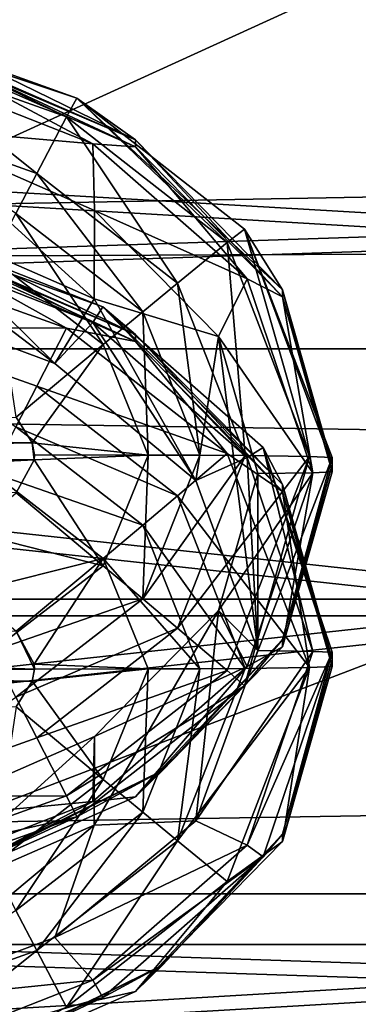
# Model space of a CAD drawing. Header units: metres. Extents: x -1204 to 0, y -809 to 0.
# Tile 25 of 135: x -891.61 to -882.51, y -158.32 to -131.85. Entities that reach past the tile are written whole.
import ezdxf

# ---------------------------------------------------------------- set-up
doc = ezdxf.new("R2010")
doc.units = ezdxf.units.M

msp = doc.modelspace()

# ---------------------------------------------------------------- linework, layer by layer
at = {"layer": 'top0123410'}
for points in [[(-86.644287, -134.744339, 2135.108154), (-73.120026, -110.688354, 2118.26416), (-1125.842896, -120.685265, 2125.263916)], [(-86.644287, -134.744339, 2135.108154), (-1125.842896, -120.685265, 2125.263916), (-1114.374756, -139.161072, 2138.200928)], [(-1123.930176, -122.44268, 2122.832275), (-80.112152, -122.44268, 2122.832275), (-1112.71814, -140.701401, 2135.617188)], [(-80.112152, -122.44268, 2122.832275), (-91.324203, -140.701401, 2135.617188), (-1112.71814, -140.701401, 2135.617188)], [(-102.716942, -155.356339, 2149.541016), (-86.644287, -134.744339, 2135.108154), (-1114.374756, -139.161072, 2138.200928)], [(-102.716942, -155.356339, 2149.541016), (-1114.374756, -139.161072, 2138.200928), (-1101.325439, -155.356339, 2149.541016)], [(-1112.71814, -140.701401, 2135.617188), (-91.324203, -140.701401, 2135.617188), (-1099.933228, -156.713867, 2146.829102)], [(-91.324203, -140.701401, 2135.617188), (-104.1091, -156.713867, 2146.829102), (-1099.933228, -156.713867, 2146.829102)], [(-120.913994, -171.980591, 2161.181396), (-1101.325439, -155.356339, 2149.541016), (-1086.915405, -168.997421, 2159.092529)], [(-120.913994, -171.980591, 2161.181396), (-102.716942, -155.356339, 2149.541016), (-1101.325439, -155.356339, 2149.541016)], [(-1099.933228, -156.713867, 2146.829102), (-104.1091, -156.713867, 2146.829102), (-1085.794189, -170.206116, 2156.276611)], [(-104.1091, -156.713867, 2146.829102), (-118.248085, -170.206116, 2156.276611), (-1085.794189, -170.206116, 2156.276611)]]:
    msp.add_3dface(points, dxfattribs=at)
at = {"layer": 'top0123412'}
for points in [[(-890.349304, -134.470612, 1299.411255), (-895.198975, -132.742081, 1299.42627), (-895.038513, -132.183487, 1302.485718)], [(-890.068115, -133.960632, 1302.470215), (-890.349304, -134.470612, 1299.411255), (-895.038513, -132.183487, 1302.485718)], [(-890.068115, -133.960632, 1302.470215), (-895.038513, -132.183487, 1302.485718), (-894.903564, -132.359589, 1319.182861)], [(-888.492554, -135.080811, 1324.461304), (-890.068115, -133.960632, 1302.470215), (-894.903564, -132.359589, 1319.182861)], [(-894.903564, -132.359589, 1319.182861), (-892.70813, -133.028549, 1324.479248), (-888.492554, -135.080811, 1324.461304)], [(-891.149719, -135.989609, 1296.795532), (-895.572937, -134.415665, 1296.809204), (-895.198975, -132.742081, 1299.42627)], [(-890.349304, -134.470612, 1299.411255), (-891.149719, -135.989609, 1296.795532), (-895.198975, -132.742081, 1299.42627)], [(-894.176331, -132.776703, 1346.4823), (-894.750854, -133.188995, 1349.307251), (-889.638123, -135.193909, 1349.289795)], [(-892.70813, -133.028549, 1324.479248), (-894.176819, -132.623489, 1328.940918), (-888.492554, -135.080811, 1324.461304)], [(-894.176819, -132.623489, 1328.940918), (-888.492126, -135.273102, 1346.460449), (-888.492554, -135.080811, 1324.461304)], [(-888.492126, -135.273102, 1346.460449), (-894.176819, -132.623489, 1328.940918), (-894.176331, -132.776703, 1346.4823)], [(-888.492126, -135.273102, 1346.460449), (-894.176331, -132.776703, 1346.4823), (-889.638123, -135.193909, 1349.289795)], [(-889.638123, -135.193909, 1349.289795), (-894.750854, -133.188995, 1349.307251), (-894.688538, -134.756134, 1351.756714)], [(-886.02771, -137.845291, 1299.381714), (-890.349304, -134.470612, 1299.411255), (-890.068115, -133.960632, 1302.470215)], [(-885.561035, -137.485306, 1302.439453), (-886.02771, -137.845291, 1299.381714), (-890.068115, -133.960632, 1302.470215)], [(-885.561035, -137.485306, 1302.439453), (-890.068115, -133.960632, 1302.470215), (-884.541626, -139.114151, 1324.426147)], [(-890.068115, -133.960632, 1302.470215), (-888.492554, -135.080811, 1324.461304), (-884.541626, -139.114151, 1324.426147)], [(-891.149719, -135.989609, 1296.795532), (-891.710693, -137.061432, 1295.788818), (-895.572937, -134.415665, 1296.809204)], [(-887.361938, -138.935043, 1296.769775), (-891.149719, -135.989609, 1296.795532), (-890.349304, -134.470612, 1299.411255)], [(-886.02771, -137.845291, 1299.381714), (-887.361938, -138.935043, 1296.769775), (-890.349304, -134.470612, 1299.411255)], [(-889.601807, -139.3629, 1624.435425), (-889.600891, -136.983719, 1351.737305), (-894.688538, -134.756134, 1351.756714)], [(-889.601807, -139.3629, 1624.435425), (-894.688538, -134.756134, 1351.756714), (-894.687256, -137.13623, 1624.454834)], [(-889.638123, -135.193909, 1349.289795), (-894.688538, -134.756134, 1351.756714), (-889.600891, -136.983719, 1351.737305)], [(-888.492126, -135.273102, 1346.460449), (-889.638123, -135.193909, 1349.289795), (-885.494568, -138.820496, 1349.258179)], [(-885.494568, -138.820496, 1349.258179), (-889.638123, -135.193909, 1349.289795), (-889.600891, -136.983719, 1351.737305)], [(-884.541626, -139.114151, 1324.426147), (-888.492554, -135.080811, 1324.461304), (-884.541626, -139.305984, 1346.425293)], [(-888.492554, -135.080811, 1324.461304), (-888.492126, -135.273102, 1346.460449), (-884.541626, -139.305984, 1346.425293)], [(-884.541626, -139.305984, 1346.425293), (-888.492126, -135.273102, 1346.460449), (-885.494568, -138.820496, 1349.258179)], [(-888.297058, -139.706024, 1295.765747), (-891.710693, -137.061432, 1295.788818), (-891.149719, -135.989609, 1296.795532)], [(-887.361938, -138.935043, 1296.769775), (-888.297058, -139.706024, 1295.765747), (-891.149719, -135.989609, 1296.795532)], [(-889.36084, -140.586517, 1295.018188), (-892.348877, -138.284134, 1295.03833), (-891.710693, -137.061432, 1295.788818)], [(-888.297058, -139.706024, 1295.765747), (-889.36084, -140.586517, 1295.018188), (-891.710693, -137.061432, 1295.788818)], [(-886.262451, -140.371368, 1351.707642), (-889.600891, -136.983719, 1351.737305), (-889.601807, -139.3629, 1624.435425)], [(-885.494568, -138.820496, 1349.258179), (-889.600891, -136.983719, 1351.737305), (-886.262451, -140.371368, 1351.707642)], [(-895.292053, -139.366333, 1897.154175), (-890.663452, -141.09967, 1897.139038), (-894.687256, -137.13623, 1624.454834)], [(-894.687256, -137.13623, 1624.454834), (-890.663452, -141.09967, 1897.139038), (-889.601807, -139.3629, 1624.435425)], [(-889.373535, -139.577438, 1902.444092), (-894.592773, -137.523056, 1902.462036), (-894.903564, -137.595505, 1919.160034)], [(-888.492554, -140.316727, 1924.438477), (-889.373535, -139.577438, 1902.444092), (-894.903564, -137.595505, 1919.160034)], [(-894.903564, -137.595505, 1919.160034), (-892.70813, -138.264481, 1924.456421), (-888.492554, -140.316727, 1924.438477)], [(-889.638123, -139.996506, 1899.611816), (-894.750854, -137.991577, 1899.629272), (-894.592773, -137.523056, 1902.462036)], [(-889.373535, -139.577438, 1902.444092), (-889.638123, -139.996506, 1899.611816), (-894.592773, -137.523056, 1902.462036)], [(-883.81427, -143.597305, 1299.331299), (-886.02771, -137.845291, 1299.381714), (-885.561035, -137.485306, 1302.439453)], [(-883.20813, -143.623962, 1302.385864), (-883.81427, -143.597305, 1299.331299), (-885.561035, -137.485306, 1302.439453)], [(-883.20813, -143.623962, 1302.385864), (-885.561035, -137.485306, 1302.439453), (-883.20813, -143.815948, 1324.385132)], [(-885.561035, -137.485306, 1302.439453), (-884.541626, -139.114151, 1324.426147), (-883.20813, -143.815948, 1324.385132)], [(-892.70813, -138.264481, 1924.456421), (-894.176819, -137.859406, 1928.918091), (-888.492554, -140.316727, 1924.438477)], [(-894.176819, -137.859406, 1928.918091), (-888.492126, -140.509018, 1946.437622), (-888.492554, -140.316727, 1924.438477)], [(-888.492126, -140.509018, 1946.437622), (-894.176819, -137.859406, 1928.918091), (-894.176331, -138.012619, 1946.459473)], [(-885.55127, -143.5746, 1296.729248), (-887.361938, -138.935043, 1296.769775), (-886.02771, -137.845291, 1299.381714)], [(-883.81427, -143.597305, 1299.331299), (-885.55127, -143.5746, 1296.729248), (-886.02771, -137.845291, 1299.381714)], [(-890.663452, -141.09967, 1897.139038), (-895.292053, -139.366333, 1897.154175), (-894.750854, -137.991577, 1899.629272)], [(-894.176331, -138.012619, 1946.459473), (-895.198975, -138.415283, 1949.510498), (-890.349304, -140.143814, 1949.495361)], [(-889.638123, -139.996506, 1899.611816), (-890.663452, -141.09967, 1897.139038), (-894.750854, -137.991577, 1899.629272)], [(-888.492126, -140.509018, 1946.437622), (-894.176331, -138.012619, 1946.459473), (-890.349304, -140.143814, 1949.495361)], [(-890.349304, -140.143814, 1949.495361), (-895.198975, -138.415283, 1949.510498), (-895.572937, -140.134277, 1952.098022)], [(-891.706543, -142.537231, 1294.395142), (-892.348877, -138.284134, 1295.03833), (-889.36084, -140.586517, 1295.018188)], [(-886.768188, -143.565887, 1295.731323), (-888.297058, -139.706024, 1295.765747), (-887.361938, -138.935043, 1296.769775)], [(-885.55127, -143.5746, 1296.729248), (-886.768188, -143.565887, 1295.731323), (-887.361938, -138.935043, 1296.769775)], [(-883.724854, -144.032623, 1349.212646), (-885.494568, -138.820496, 1349.258179), (-886.262451, -140.371368, 1351.707642)], [(-884.541626, -139.305984, 1346.425293), (-885.494568, -138.820496, 1349.258179), (-883.724854, -144.032623, 1349.212646)], [(-883.20813, -143.815948, 1324.385132), (-884.541626, -139.114151, 1324.426147), (-883.20813, -144.007935, 1346.384277)], [(-884.541626, -139.114151, 1324.426147), (-884.541626, -139.305984, 1346.425293), (-883.20813, -144.007935, 1346.384277)], [(-890.663452, -141.09967, 1897.139038), (-886.870178, -144.238541, 1897.111694), (-889.601807, -139.3629, 1624.435425)], [(-886.870178, -144.238541, 1897.111694), (-886.262451, -140.371368, 1351.707642), (-889.601807, -139.3629, 1624.435425)], [(-883.20813, -144.007935, 1346.384277), (-884.541626, -139.305984, 1346.425293), (-883.724854, -144.032623, 1349.212646)], [(-885.494568, -143.623077, 1899.580078), (-889.638123, -139.996506, 1899.611816), (-889.373535, -139.577438, 1902.444092)], [(-885.065735, -143.359253, 1902.411133), (-885.494568, -143.623077, 1899.580078), (-889.373535, -139.577438, 1902.444092)], [(-885.065735, -143.359253, 1902.411133), (-889.373535, -139.577438, 1902.444092), (-884.541626, -144.350067, 1924.40332)], [(-889.373535, -139.577438, 1902.444092), (-888.492554, -140.316727, 1924.438477), (-884.541626, -144.350067, 1924.40332)], [(-888.153381, -143.559448, 1294.992432), (-889.36084, -140.586517, 1295.018188), (-888.297058, -139.706024, 1295.765747)], [(-886.768188, -143.565887, 1295.731323), (-888.153381, -143.559448, 1294.992432), (-888.297058, -139.706024, 1295.765747)], [(-886.870178, -144.238541, 1897.111694), (-890.663452, -141.09967, 1897.139038), (-889.638123, -139.996506, 1899.611816)], [(-885.494568, -143.623077, 1899.580078), (-886.870178, -144.238541, 1897.111694), (-889.638123, -139.996506, 1899.611816)], [(-891.149719, -141.708221, 1952.084229), (-895.572937, -140.134277, 1952.098022), (-891.710693, -142.797455, 1953.072021)], [(-890.349304, -140.143814, 1949.495361), (-895.572937, -140.134277, 1952.098022), (-891.149719, -141.708221, 1952.084229)], [(-886.02771, -143.518478, 1949.465942), (-890.349304, -140.143814, 1949.495361), (-891.149719, -141.708221, 1952.084229)], [(-888.492126, -140.509018, 1946.437622), (-890.349304, -140.143814, 1949.495361), (-886.02771, -143.518478, 1949.465942)], [(-884.541626, -144.350067, 1924.40332), (-888.492554, -140.316727, 1924.438477), (-884.541626, -144.541901, 1946.402466)], [(-888.492554, -140.316727, 1924.438477), (-888.492126, -140.509018, 1946.437622), (-884.541626, -144.541901, 1946.402466)], [(-884.541626, -144.541901, 1946.402466), (-888.492126, -140.509018, 1946.437622), (-886.02771, -143.518478, 1949.465942)], [(-886.262451, -140.371368, 1351.707642), (-886.870178, -144.238541, 1897.111694), (-885.20813, -148.813705, 1897.071777)], [(-885.20813, -144.054108, 1351.675537), (-886.262451, -140.371368, 1351.707642), (-885.20813, -148.813705, 1897.071777)], [(-886.262451, -140.371368, 1351.707642), (-885.20813, -144.054108, 1351.675537), (-883.724854, -144.032623, 1349.212646)], [(-891.275024, -143.232651, 1294.389038), (-891.706543, -142.537231, 1294.395142), (-889.36084, -140.586517, 1295.018188)], [(-891.275024, -143.232651, 1294.389038), (-889.36084, -140.586517, 1295.018188), (-888.153381, -143.559448, 1294.992432)], [(-887.361938, -144.653656, 1952.058594), (-891.149719, -141.708221, 1952.084229), (-891.710693, -142.797455, 1953.072021)], [(-886.02771, -143.518478, 1949.465942), (-891.149719, -141.708221, 1952.084229), (-887.361938, -144.653656, 1952.058594)], [(-891.275024, -143.232651, 1294.389038), (-908.995972, -142.936752, 1294.391602), (-891.706543, -142.537231, 1294.395142)], [(-888.297058, -145.442047, 1953.04895), (-891.710693, -142.797455, 1953.072021), (-892.348877, -144.033066, 1953.801147)], [(-888.297058, -145.442047, 1953.04895), (-887.361938, -144.653656, 1952.058594), (-891.710693, -142.797455, 1953.072021)], [(-891.275024, -143.232651, 1294.389038), (-909.20813, -143.554153, 1294.38623), (-908.995972, -142.936752, 1294.391602)], [(-891.220337, -143.684189, 1294.385132), (-909.20813, -143.554153, 1294.38623), (-891.275024, -143.232651, 1294.389038)], [(-891.20813, -143.554153, 1294.38623), (-891.275024, -143.232651, 1294.389038), (-888.153381, -143.559448, 1294.992432)], [(-891.20813, -143.554153, 1294.38623), (-891.220337, -143.684189, 1294.385132), (-891.275024, -143.232651, 1294.389038)], [(-883.724854, -148.835205, 1899.534668), (-885.494568, -143.623077, 1899.580078), (-885.065735, -143.359253, 1902.411133)], [(-883.20813, -148.859894, 1902.363037), (-883.724854, -148.835205, 1899.534668), (-885.065735, -143.359253, 1902.411133)], [(-883.20813, -148.859894, 1902.363037), (-885.065735, -143.359253, 1902.411133), (-883.20813, -149.051865, 1924.362183)], [(-885.065735, -143.359253, 1902.411133), (-884.541626, -144.350067, 1924.40332), (-883.20813, -149.051865, 1924.362183)], [(-891.220337, -143.684189, 1294.385132), (-908.995972, -144.171555, 1294.380859), (-909.20813, -143.554153, 1294.38623)], [(-908.721619, -144.556702, 1294.377441), (-908.995972, -144.171555, 1294.380859), (-891.220337, -143.684189, 1294.385132)], [(-891.706543, -144.571091, 1294.377319), (-908.721619, -144.556702, 1294.377441), (-891.220337, -143.684189, 1294.385132)], [(-889.36084, -146.532364, 1294.966309), (-891.706543, -144.571091, 1294.377319), (-891.220337, -143.684189, 1294.385132)], [(-891.20813, -143.554153, 1294.38623), (-888.153381, -143.559448, 1294.992432), (-891.220337, -143.684189, 1294.385132)], [(-888.153381, -143.559448, 1294.992432), (-889.36084, -146.532364, 1294.966309), (-891.220337, -143.684189, 1294.385132)], [(-889.36084, -146.532364, 1294.966309), (-888.153381, -143.559448, 1294.992432), (-888.297058, -147.425766, 1295.698364)], [(-888.153381, -143.559448, 1294.992432), (-886.768188, -143.565887, 1295.731323), (-888.297058, -147.425766, 1295.698364)], [(-888.297058, -147.425766, 1295.698364), (-886.768188, -143.565887, 1295.731323), (-885.55127, -143.5746, 1296.729248)], [(-888.297058, -147.425766, 1295.698364), (-885.55127, -143.5746, 1296.729248), (-887.361938, -148.214157, 1296.688721)], [(-883.81427, -149.270508, 1949.416016), (-886.02771, -143.518478, 1949.465942), (-887.361938, -144.653656, 1952.058594)], [(-885.55127, -143.5746, 1296.729248), (-883.81427, -143.597305, 1299.331299), (-887.361938, -148.214157, 1296.688721)], [(-883.81427, -143.597305, 1299.331299), (-886.02771, -149.349335, 1299.281372), (-887.361938, -148.214157, 1296.688721)], [(-885.20813, -148.813705, 1897.071777), (-886.870178, -144.238541, 1897.111694), (-885.494568, -143.623077, 1899.580078)], [(-884.541626, -144.541901, 1946.402466), (-886.02771, -143.518478, 1949.465942), (-883.81427, -149.270508, 1949.416016)], [(-885.561035, -149.762634, 1302.332397), (-886.02771, -149.349335, 1299.281372), (-883.81427, -143.597305, 1299.331299)], [(-883.20813, -143.623962, 1302.385864), (-885.561035, -149.762634, 1302.332397), (-883.81427, -143.597305, 1299.331299)], [(-884.54187, -148.517914, 1324.343994), (-885.561035, -149.762634, 1302.332397), (-883.20813, -143.623962, 1302.385864)], [(-883.724854, -148.835205, 1899.534668), (-885.20813, -148.813705, 1897.071777), (-885.494568, -143.623077, 1899.580078)], [(-883.20813, -143.815948, 1324.385132), (-884.54187, -148.517914, 1324.343994), (-883.20813, -143.623962, 1302.385864)], [(-884.541626, -148.709885, 1346.343262), (-884.54187, -148.517914, 1324.343994), (-883.20813, -143.815948, 1324.385132)], [(-883.20813, -144.007935, 1346.384277), (-884.541626, -148.709885, 1346.343262), (-883.20813, -143.815948, 1324.385132)], [(-892.348877, -144.033066, 1953.801147), (-892.929749, -147.234985, 1954.379272), (-889.36084, -146.335464, 1953.781006)], [(-889.36084, -146.335464, 1953.781006), (-888.297058, -145.442047, 1953.04895), (-892.348877, -144.033066, 1953.801147)], [(-885.20813, -144.054108, 1351.675537), (-886.26239, -147.736755, 1351.643433), (-883.724854, -144.032623, 1349.212646)], [(-886.26239, -147.736755, 1351.643433), (-885.494568, -149.244736, 1349.167236), (-883.724854, -144.032623, 1349.212646)], [(-885.20813, -144.054108, 1351.675537), (-885.20813, -148.813705, 1897.071777), (-886.26239, -147.736755, 1351.643433)], [(-883.724854, -144.032623, 1349.212646), (-885.494568, -149.244736, 1349.167236), (-884.541626, -148.709885, 1346.343262)], [(-883.20813, -144.007935, 1346.384277), (-883.724854, -144.032623, 1349.212646), (-884.541626, -148.709885, 1346.343262)], [(-883.20813, -149.051865, 1924.362183), (-884.541626, -144.350067, 1924.40332), (-883.20813, -149.243851, 1946.36145)], [(-884.541626, -144.350067, 1924.40332), (-884.541626, -144.541901, 1946.402466), (-883.20813, -149.243851, 1946.36145)], [(-892.929749, -145.632828, 1294.368042), (-891.706543, -144.571091, 1294.377319), (-889.36084, -146.532364, 1294.966309)], [(-885.55127, -149.293228, 1952.018066), (-887.361938, -144.653656, 1952.058594), (-888.297058, -145.442047, 1953.04895)], [(-885.55127, -149.293228, 1952.018066), (-883.81427, -149.270508, 1949.416016), (-887.361938, -144.653656, 1952.058594)], [(-883.20813, -149.243851, 1946.36145), (-884.541626, -144.541901, 1946.402466), (-883.81427, -149.270508, 1949.416016)], [(-886.768188, -149.301926, 1953.015991), (-888.297058, -145.442047, 1953.04895), (-889.36084, -146.335464, 1953.781006)], [(-886.768188, -149.301926, 1953.015991), (-885.55127, -149.293228, 1952.018066), (-888.297058, -145.442047, 1953.04895)], [(-892.348877, -148.834763, 1294.946289), (-892.929749, -145.632828, 1294.368042), (-889.36084, -146.532364, 1294.966309)], [(-892.929749, -147.234985, 1954.379272), (-891.706543, -148.296738, 1954.369995), (-889.36084, -146.335464, 1953.781006)], [(-889.36084, -146.335464, 1953.781006), (-891.706543, -148.296738, 1954.369995), (-891.220337, -149.18364, 1954.362183)], [(-888.153381, -149.30838, 1953.755005), (-889.36084, -146.335464, 1953.781006), (-891.220337, -149.18364, 1954.362183)], [(-888.153381, -149.30838, 1953.755005), (-886.768188, -149.301926, 1953.015991), (-889.36084, -146.335464, 1953.781006)], [(-892.348877, -148.834763, 1294.946289), (-889.36084, -146.532364, 1294.966309), (-888.297058, -147.425766, 1295.698364)], [(-891.710693, -150.070374, 1295.675293), (-892.348877, -148.834763, 1294.946289), (-888.297058, -147.425766, 1295.698364)], [(-891.710693, -150.070374, 1295.675293), (-888.297058, -147.425766, 1295.698364), (-887.361938, -148.214157, 1296.688721)], [(-886.26239, -147.736755, 1351.643433), (-886.870239, -153.38887, 1897.03186), (-889.601807, -153.504929, 1624.312012)], [(-889.600952, -151.124542, 1351.613892), (-886.26239, -147.736755, 1351.643433), (-889.601807, -153.504929, 1624.312012)], [(-886.26239, -147.736755, 1351.643433), (-889.600952, -151.124542, 1351.613892), (-885.494568, -149.244736, 1349.167236)], [(-885.20813, -148.813705, 1897.071777), (-886.870239, -153.38887, 1897.03186), (-886.26239, -147.736755, 1351.643433)], [(-887.361938, -148.214157, 1296.688721), (-891.149719, -151.159592, 1296.663086), (-891.710693, -150.070374, 1295.675293)], [(-886.02771, -149.349335, 1299.281372), (-891.149719, -151.159592, 1296.663086), (-887.361938, -148.214157, 1296.688721)], [(-891.706543, -148.296738, 1954.369995), (-908.995972, -148.696274, 1954.366455), (-891.20813, -149.313675, 1954.361084)], [(-891.220337, -149.18364, 1954.362183), (-891.706543, -148.296738, 1954.369995), (-891.20813, -149.313675, 1954.361084)], [(-891.20813, -149.313675, 1954.361084), (-908.995972, -148.696274, 1954.366455), (-909.20813, -149.313675, 1954.361084)], [(-884.541626, -148.709885, 1346.343262), (-888.492126, -152.742767, 1346.307983), (-884.54187, -148.517914, 1324.343994)], [(-888.492126, -152.742767, 1346.307983), (-887.767212, -152.037109, 1324.313354), (-884.54187, -148.517914, 1324.343994)], [(-884.541626, -148.709885, 1346.343262), (-885.494568, -149.244736, 1349.167236), (-888.492126, -152.742767, 1346.307983)], [(-884.54187, -148.517914, 1324.343994), (-887.767212, -152.037109, 1324.313354), (-885.561035, -149.762634, 1302.332397)], [(-886.870239, -153.38887, 1897.03186), (-885.20813, -148.813705, 1897.071777), (-883.724854, -148.835205, 1899.534668)], [(-885.494568, -154.047333, 1899.489136), (-886.870239, -153.38887, 1897.03186), (-883.724854, -148.835205, 1899.534668)], [(-883.724854, -148.835205, 1899.534668), (-883.20813, -148.859894, 1902.363037), (-885.494568, -154.047333, 1899.489136)], [(-883.20813, -148.859894, 1902.363037), (-885.065735, -154.360535, 1902.315063), (-885.494568, -154.047333, 1899.489136)], [(-884.54187, -153.75383, 1924.321167), (-885.065735, -154.360535, 1902.315063), (-883.20813, -148.859894, 1902.363037)], [(-883.20813, -149.051865, 1924.362183), (-884.54187, -153.75383, 1924.321167), (-883.20813, -148.859894, 1902.363037)], [(-891.20813, -149.313675, 1954.361084), (-888.153381, -149.30838, 1953.755005), (-891.220337, -149.18364, 1954.362183)], [(-885.494568, -149.244736, 1349.167236), (-889.638123, -152.871323, 1349.135498), (-888.492126, -152.742767, 1346.307983)], [(-889.600952, -151.124542, 1351.613892), (-889.638123, -152.871323, 1349.135498), (-885.494568, -149.244736, 1349.167236)], [(-886.02771, -155.022537, 1949.365601), (-883.81427, -149.270508, 1949.416016), (-887.361938, -153.932785, 1951.977539)], [(-883.81427, -149.270508, 1949.416016), (-885.55127, -149.293228, 1952.018066), (-887.361938, -153.932785, 1951.977539)], [(-883.81427, -149.270508, 1949.416016), (-886.02771, -155.022537, 1949.365601), (-884.541626, -153.945816, 1946.320313)], [(-884.541626, -153.945816, 1946.320313), (-884.54187, -153.75383, 1924.321167), (-883.20813, -149.051865, 1924.362183)], [(-883.20813, -149.243851, 1946.36145), (-884.541626, -153.945816, 1946.320313), (-883.20813, -149.051865, 1924.362183)], [(-883.20813, -149.243851, 1946.36145), (-883.81427, -149.270508, 1949.416016), (-884.541626, -153.945816, 1946.320313)], [(-891.20813, -149.313675, 1954.361084), (-909.20813, -149.313675, 1954.361084), (-891.275024, -149.635178, 1954.358276)], [(-909.20813, -149.313675, 1954.361084), (-908.995972, -149.931076, 1954.355713), (-891.275024, -149.635178, 1954.358276)], [(-888.153381, -149.30838, 1953.755005), (-891.275024, -149.635178, 1954.358276), (-889.36084, -152.281296, 1953.729126)], [(-888.153381, -149.30838, 1953.755005), (-891.20813, -149.313675, 1954.361084), (-891.275024, -149.635178, 1954.358276)], [(-890.349304, -152.724014, 1299.251953), (-891.149719, -151.159592, 1296.663086), (-886.02771, -149.349335, 1299.281372)], [(-886.02771, -149.349335, 1299.281372), (-885.561035, -149.762634, 1302.332397), (-890.349304, -152.724014, 1299.251953)], [(-888.297058, -153.161804, 1952.981567), (-888.153381, -149.30838, 1953.755005), (-889.36084, -152.281296, 1953.729126)], [(-887.361938, -153.932785, 1951.977539), (-886.768188, -149.301926, 1953.015991), (-888.297058, -153.161804, 1952.981567)], [(-886.768188, -149.301926, 1953.015991), (-888.153381, -149.30838, 1953.755005), (-888.297058, -153.161804, 1952.981567)], [(-887.361938, -153.932785, 1951.977539), (-885.55127, -149.293228, 1952.018066), (-886.768188, -149.301926, 1953.015991)], [(-891.275024, -149.635178, 1954.358276), (-908.995972, -149.931076, 1954.355713), (-908.721619, -150.316208, 1954.352295)], [(-891.275024, -149.635178, 1954.358276), (-908.721619, -150.316208, 1954.352295), (-891.706543, -150.330597, 1954.352173)], [(-889.36084, -152.281296, 1953.729126), (-891.275024, -149.635178, 1954.358276), (-891.706543, -150.330597, 1954.352173)], [(-885.561035, -149.762634, 1302.332397), (-890.068115, -153.287308, 1302.301636), (-890.349304, -152.724014, 1299.251953)], [(-887.767212, -152.037109, 1324.313354), (-890.068115, -153.287308, 1302.301636), (-885.561035, -149.762634, 1302.332397)], [(-891.149719, -151.159592, 1296.663086), (-895.572937, -152.733551, 1296.649292), (-891.710693, -150.070374, 1295.675293)], [(-889.36084, -152.281296, 1953.729126), (-891.706543, -150.330597, 1954.352173), (-892.348877, -154.583694, 1953.708984)], [(-894.688416, -153.352097, 1351.59436), (-889.600952, -151.124542, 1351.613892), (-894.687256, -155.731598, 1624.29248)], [(-889.600952, -151.124542, 1351.613892), (-894.688416, -153.352097, 1351.59436), (-889.638123, -152.871323, 1349.135498)], [(-889.600952, -151.124542, 1351.613892), (-889.601807, -153.504929, 1624.312012), (-894.687256, -155.731598, 1624.29248)], [(-895.572937, -152.733551, 1296.649292), (-891.149719, -151.159592, 1296.663086), (-890.349304, -152.724014, 1299.251953)], [(-888.492126, -152.742767, 1346.307983), (-894.176331, -155.239166, 1346.286255), (-887.767212, -152.037109, 1324.313354)], [(-894.176331, -155.239166, 1346.286255), (-893.539795, -154.868866, 1324.288574), (-887.767212, -152.037109, 1324.313354)], [(-887.767212, -152.037109, 1324.313354), (-893.539795, -154.868866, 1324.288574), (-890.068115, -153.287308, 1302.301636)], [(-889.36084, -152.281296, 1953.729126), (-892.348877, -154.583694, 1953.708984), (-891.710693, -155.806396, 1952.958496)], [(-888.297058, -153.161804, 1952.981567), (-889.36084, -152.281296, 1953.729126), (-891.710693, -155.806396, 1952.958496)], [(-895.198975, -154.452545, 1299.236816), (-895.572937, -152.733551, 1296.649292), (-890.349304, -152.724014, 1299.251953)], [(-890.349304, -152.724014, 1299.251953), (-890.068115, -153.287308, 1302.301636), (-895.198975, -154.452545, 1299.236816)], [(-889.638123, -152.871323, 1349.135498), (-894.750854, -154.876236, 1349.118042), (-894.176331, -155.239166, 1346.286255)], [(-894.688416, -153.352097, 1351.59436), (-894.750854, -154.876236, 1349.118042), (-889.638123, -152.871323, 1349.135498)], [(-888.492126, -152.742767, 1346.307983), (-889.638123, -152.871323, 1349.135498), (-894.176331, -155.239166, 1346.286255)], [(-888.297058, -153.161804, 1952.981567), (-891.710693, -155.806396, 1952.958496), (-891.149719, -156.87822, 1951.951904)], [(-887.361938, -153.932785, 1951.977539), (-888.297058, -153.161804, 1952.981567), (-891.149719, -156.87822, 1951.951904)], [(-889.601807, -153.504929, 1624.312012), (-890.663452, -156.527771, 1897.004517), (-895.292114, -158.261047, 1896.98938)], [(-889.601807, -153.504929, 1624.312012), (-895.292114, -158.261047, 1896.98938), (-894.687256, -155.731598, 1624.29248)], [(-890.068115, -153.287308, 1302.301636), (-895.038513, -155.064453, 1302.286133), (-895.198975, -154.452545, 1299.236816)], [(-893.539795, -154.868866, 1324.288574), (-895.038513, -155.064453, 1302.286133), (-890.068115, -153.287308, 1302.301636)], [(-890.663452, -156.527771, 1897.004517), (-886.870239, -153.38887, 1897.03186), (-885.494568, -154.047333, 1899.489136)], [(-886.870239, -153.38887, 1897.03186), (-890.663452, -156.527771, 1897.004517), (-889.601807, -153.504929, 1624.312012)], [(-884.541626, -153.945816, 1946.320313), (-888.492126, -157.978699, 1946.285156), (-884.54187, -153.75383, 1924.321167)], [(-888.492126, -157.978699, 1946.285156), (-887.767212, -157.273026, 1924.290527), (-884.54187, -153.75383, 1924.321167)], [(-884.54187, -153.75383, 1924.321167), (-887.767212, -157.273026, 1924.290527), (-885.065735, -154.360535, 1902.315063)], [(-890.349304, -158.397217, 1949.33606), (-887.361938, -153.932785, 1951.977539), (-891.149719, -156.87822, 1951.951904)], [(-889.638123, -157.673904, 1899.45752), (-890.663452, -156.527771, 1897.004517), (-885.494568, -154.047333, 1899.489136)], [(-890.349304, -158.397217, 1949.33606), (-886.02771, -155.022537, 1949.365601), (-887.361938, -153.932785, 1951.977539)], [(-885.494568, -154.047333, 1899.489136), (-885.065735, -154.360535, 1902.315063), (-889.638123, -157.673904, 1899.45752)], [(-884.541626, -153.945816, 1946.320313), (-886.02771, -155.022537, 1949.365601), (-888.492126, -157.978699, 1946.285156)], [(-885.065735, -154.360535, 1902.315063), (-889.373535, -158.142334, 1902.282104), (-889.638123, -157.673904, 1899.45752)], [(-887.767212, -157.273026, 1924.290527), (-889.373535, -158.142334, 1902.282104), (-885.065735, -154.360535, 1902.315063)], [(-886.02771, -155.022537, 1949.365601), (-890.349304, -158.397217, 1949.33606), (-888.492126, -157.978699, 1946.285156)], [(-891.149719, -156.87822, 1951.951904), (-891.710693, -155.806396, 1952.958496), (-895.572937, -158.452164, 1951.93811)], [(-895.292114, -158.261047, 1896.98938), (-890.663452, -156.527771, 1897.004517), (-889.638123, -157.673904, 1899.45752)], [(-895.198975, -160.125732, 1949.321045), (-891.149719, -156.87822, 1951.951904), (-895.572937, -158.452164, 1951.93811)], [(-895.198975, -160.125732, 1949.321045), (-890.349304, -158.397217, 1949.33606), (-891.149719, -156.87822, 1951.951904)], [(-888.492126, -157.978699, 1946.285156), (-894.176331, -160.475098, 1946.263428), (-887.767212, -157.273026, 1924.290527)], [(-894.176331, -160.475098, 1946.263428), (-893.539795, -160.104782, 1924.265747), (-887.767212, -157.273026, 1924.290527)], [(-887.767212, -157.273026, 1924.290527), (-893.539795, -160.104782, 1924.265747), (-889.373535, -158.142334, 1902.282104)], [(-894.750854, -159.678833, 1899.440063), (-895.292114, -158.261047, 1896.98938), (-889.638123, -157.673904, 1899.45752)], [(-889.638123, -157.673904, 1899.45752), (-889.373535, -158.142334, 1902.282104), (-894.750854, -159.678833, 1899.440063)], [(-888.492126, -157.978699, 1946.285156), (-890.349304, -158.397217, 1949.33606), (-894.176331, -160.475098, 1946.263428)], [(-889.373535, -158.142334, 1902.282104), (-894.592773, -160.196716, 1902.26416), (-894.750854, -159.678833, 1899.440063)], [(-893.539795, -160.104782, 1924.265747), (-894.592773, -160.196716, 1902.26416), (-889.373535, -158.142334, 1902.282104)]]:
    msp.add_3dface(points, dxfattribs=at)
at = {"layer": 'top0123422'}
for points in [[(-945.710632, -129.094116, 1756.920532), (-875.20813, -130.225037, 1754.561523), (-945.710632, -133.357193, 1750.384277)], [(-945.710632, -129.264404, 1772.226807), (-945.710632, -133.671661, 1778.666748), (-875.20813, -130.447342, 1774.560303)], [(-875.20813, -130.225037, 1754.561523), (-875.20813, -137.463715, 1747.160034), (-945.710632, -133.357193, 1750.384277)], [(-945.710632, -133.671661, 1778.666748), (-875.20813, -137.84877, 1781.79895), (-875.20813, -130.447342, 1774.560303)], [(-945.710632, -133.357193, 1750.384277), (-875.20813, -137.463715, 1747.160034), (-945.710632, -139.797058, 1745.976929)], [(-945.710632, -133.671661, 1778.666748), (-945.710632, -140.20787, 1782.92981), (-875.20813, -137.84877, 1781.79895)], [(-875.20813, -137.463715, 1747.160034), (-875.20813, -147.433304, 1744.369629), (-945.710632, -139.797058, 1745.976929)], [(-945.710632, -140.20787, 1782.92981), (-875.20813, -147.877945, 1784.367065), (-875.20813, -137.84877, 1781.79895)], [(-945.710632, -139.797058, 1745.976929), (-875.20813, -147.433304, 1744.369629), (-945.710632, -147.433319, 1744.369629)], [(-945.710632, -140.20787, 1782.92981), (-945.710632, -147.87796, 1784.367065), (-875.20813, -147.877945, 1784.367065)], [(-875.20813, -147.433304, 1744.369629), (-945.710632, -155.103409, 1745.806885), (-945.710632, -147.433319, 1744.369629)], [(-875.20813, -147.433304, 1744.369629), (-875.20813, -157.462479, 1746.937744), (-945.710632, -155.103409, 1745.806885)], [(-945.710632, -147.87796, 1784.367065), (-945.710632, -155.514191, 1782.759644), (-875.20813, -147.877945, 1784.367065)], [(-875.20813, -147.877945, 1784.367065), (-945.710632, -155.514191, 1782.759644), (-875.20813, -157.847534, 1781.57666)], [(-875.20813, -157.462479, 1746.937744), (-945.710632, -161.639664, 1750.069946), (-945.710632, -155.103409, 1745.806885)], [(-945.710632, -155.514191, 1782.759644), (-945.710632, -161.954056, 1778.352295), (-875.20813, -157.847534, 1781.57666)], [(-875.20813, -157.462479, 1746.937744), (-875.20813, -164.863907, 1754.176392), (-945.710632, -161.639664, 1750.069946)], [(-875.20813, -157.847534, 1781.57666), (-945.710632, -161.954056, 1778.352295), (-875.20813, -165.086227, 1774.175171)]]:
    msp.add_3dface(points, dxfattribs=at)
at = {"layer": 'top0123459'}
for points in [[(-1194.042358, -794.032166, 90), (-1194.042358, -10, 90), (-887.021179, -753.244812, 90)], [(-887.021179, -753.244812, 90), (-1194.042358, -10, 90), (-633.427063, -638.481384, 90)], [(-1194.042358, -10, 90), (-626.241211, -632.856445, 90), (-633.427063, -638.481384, 90)], [(-10, -10, 90), (-602.021179, -625.846375, 90), (-1194.042358, -10, 90)], [(-602.021179, -625.846375, 90), (-610.037109, -626.560547, 90), (-1194.042358, -10, 90)], [(-1194.042358, -10, 90), (-610.037109, -626.560547, 90), (-618.258606, -628.853394, 90)], [(-618.258606, -628.853394, 90), (-626.241211, -632.856445, 90), (-1194.042358, -10, 90)], [(-843.515747, -81.898308, 118.593521), (-903.074219, -77.997078, 118.661613), (-1133.41333, -206.83606, 116.41272)], [(-1136.397095, -246.592377, 115.718773), (-782.271667, -85.030106, 118.538857), (-843.515747, -81.898308, 118.593521)], [(-1136.397095, -246.592377, 115.718773), (-843.515747, -81.898308, 118.593521), (-1133.41333, -206.83606, 116.41272)], [(-720.814026, -87.26474, 118.499847), (-782.271667, -85.030106, 118.538857), (-1136.397095, -246.592377, 115.718773)], [(-613.877686, -606.131226, 109.443001), (-720.814026, -87.26474, 118.499847), (-1139.987671, -324.029175, 114.367111)], [(-720.814026, -87.26474, 118.499847), (-1138.536865, -284.940247, 115.049408), (-1139.987671, -324.029175, 114.367111)], [(-1138.536865, -284.940247, 115.049408), (-720.814026, -87.26474, 118.499847), (-1136.397095, -246.592377, 115.718773)]]:
    msp.add_3dface(points, dxfattribs=at)

doc.saveas('drawing.dxf')
